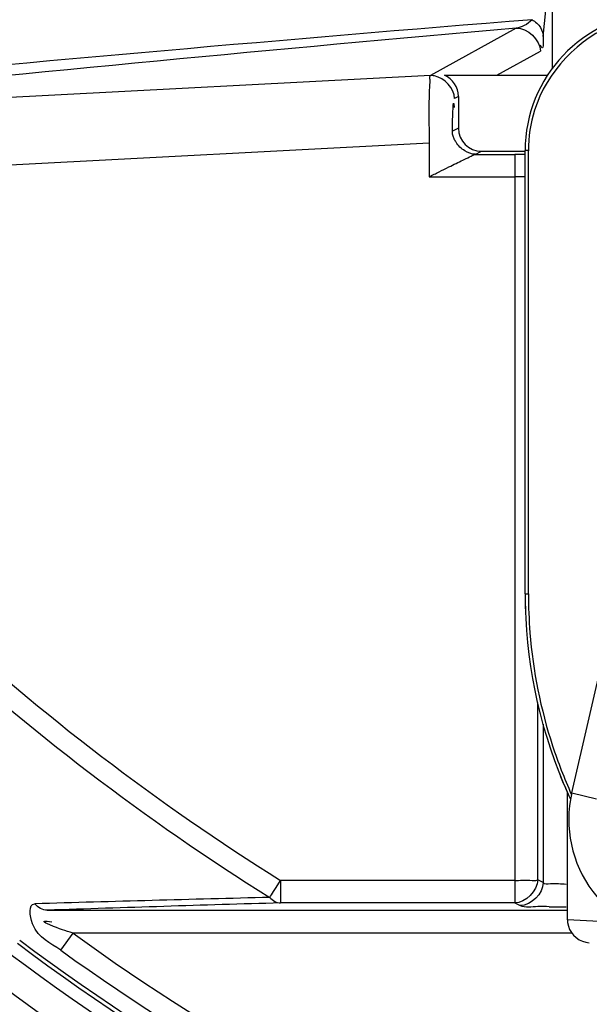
# Model space of a CAD drawing. Header units: inches. Extents: x 22575 to 24734, y 6028 to 6659.
# Tile 88 of 163: x 24480.83 to 24483.75, y 6492.67 to 6497.71. Entities that reach past the tile are written whole.
import ezdxf

# ---------------------------------------------------------------- set-up
doc = ezdxf.new("R2010")
doc.units = ezdxf.units.IN
doc.header["$LTSCALE"] = 0.5
doc.header["$MEASUREMENT"] = 0

# ---------------------------------------------------------------- blocks, each defined once
blk = doc.blocks.new('Flygt Large 14 MGD')
at = {"color": 6, "linetype": 'Continuous'}
for p, q in [((24495.5158, 6492.0458), (24495.5621, 6492.5397)), ((24495.5621, 6491.8824), (24495.5621, 6492.5406)), ((24495.3764, 6492.0891), (24494.9368, 6491.8464)), ((24495.2773, 6491.848), (24495.5005, 6491.9712)), ((24494.9368, 6491.8464), (24491.6806, 6491.6756)), ((24495.0087, 6491.848), (24495.5382, 6491.848)), ((24495.0806, 6491.7394), (24495.0609, 6491.7285)), ((24495.0806, 6491.7394), (24495.0806, 6491.5765)), ((24495.0806, 6491.5765), (24495.0494, 6491.5609)), ((24492.0502, 6491.3496), (24494.9309, 6491.5007)), ((24495.1669, 6491.4426), (24495.1987, 6491.4585)), ((24495.1669, 6491.4426), (24495.3693, 6491.4426)), ((24495.1987, 6491.4585), (24495.4227, 6491.4585)), ((24495.3692, 6491.4426), (24495.3692, 6487.6073)), ((24495.4227, 6489.1905), (24495.4227, 6491.4615)), ((24495.4393, 6491.4615), (24495.4227, 6491.4615)), ((24495.4393, 6489.1907), (24495.4393, 6491.4613)), ((24494.9307, 6491.3276), (24495.3692, 6491.3276)), ((24495.4227, 6489.1905), (24495.4393, 6489.1905)), ((24495.4872, 6487.7252), (24495.4872, 6488.6339)), ((24495.5152, 6488.523), (24495.5152, 6487.7111)), ((24495.6394, 6487.5213), (24495.6394, 6488.178)), ((24495.6619, 6488.1704), (24495.7879, 6488.1413)), ((24494.1467, 6487.6869), (24494.1689, 6487.7222)), ((24494.1689, 6487.7223), (24494.1689, 6487.6073)), ((24495.3692, 6487.7223), (24494.1689, 6487.7223)), ((24495.5152, 6487.7111), (24495.4872, 6487.7252)), ((24494.1333, 6487.6659), (24494.1467, 6487.6869)), ((24495.3692, 6487.6073), (24494.1689, 6487.6073)), ((24495.3692, 6487.6073), (24495.3973, 6487.5932)), ((24492.9726, 6487.5697), (24495.6394, 6487.5697)), ((24495.6394, 6487.5214), (24495.941, 6487.5076)), ((24493.0423, 6487.3644), (24493.1051, 6487.4517)), ((24495.6625, 6487.4517), (24493.1051, 6487.4517))]:
    blk.add_line(p, q, dxfattribs=at)
at = {"color": 7, "linetype": 'Continuous'}
for p, q in [((24494.9309, 6491.5007), (24494.9307, 6491.3276)), ((24495.6619, 6488.1704), (24495.8346, 6488.9181))]:
    blk.add_line(p, q, dxfattribs=at)
blk.add_lwpolyline([(24495.1038, 6491.413), (24495.1169, 6491.4197), (24495.1283, 6491.4253), (24495.1379, 6491.4299), (24495.1454, 6491.4334), (24495.1511, 6491.4361), (24495.156, 6491.4385), (24495.1604, 6491.4405), (24495.164, 6491.4419), (24495.1667, 6491.4426)], dxfattribs=at)
at = {"color": 6, "linetype": 'Continuous'}
for points in [[(24494.1134, 6487.6352), (24494.1173, 6487.6411), (24494.122, 6487.6483), (24494.1333, 6487.6659)], [(24495.6394, 6487.5213), (24495.6403, 6487.5067), (24495.6441, 6487.4885), (24495.6505, 6487.4714), (24495.6594, 6487.4557), (24495.6703, 6487.4417), (24495.6837, 6487.4292), (24495.6992, 6487.4187), (24495.716, 6487.4108), (24495.7336, 6487.4057), (24495.7514, 6487.4034)]]:
    blk.add_lwpolyline(points, dxfattribs=at)
for radius in [16.5354, 13.0393]:
    blk.add_circle((24500.4817, 6497.6747), radius, dxfattribs=at)
for centre, radius, start, end in [((24500.4817, 6497.6747), 16.5917, 117.49465, 109.75854), ((24500.4817, 6497.0055), 13.8976, 91.9859, 268.01409), ((24500.4817, 6497.6747), 13.2284, 91.5783, 88.4217), ((24500.4827, 6497.6665), 13.2319, 193.62745, 269.36225), ((24496.1313, 6491.4615), 0.7087, 93.0015, 180), ((24515.5123, 6243.0095), 249.9288, 94.602395, 95.468922), ((24518.3611, 6231.1445), 261.9549, 95.033789, 95.841709), ((24496.1418, 6491.4607), 0.7025, 162.7322, 179.947), ((24495.3685, 6482.8092), 8.6334, 89.78959, 89.99484), ((24495.3685, 6482.7627), 8.6799, 89.64162, 89.79032), ((24495.3699, 6489.9537), 1.3739, 87.7946, 90.0275), ((24497.9212, 6489.1902), 2.4985, 179.9942, 202.8072), ((24497.9363, 6489.1908), 2.497, 180.0027, 184.5754), ((24497.9047, 6489.1906), 2.482, 181.063, 182.0201), ((24500.5184, 6497.8712), 11.9715, 227.28057, 237.96879), ((24500.518, 6497.8806), 12.0824, 227.30623, 237.9896), ((24497.957, 6489.1929), 2.5178, 184.587, 198.0649), ((24497.9489, 6489.1918), 2.5097, 198.0974, 204.1726), ((24497.9098, 6489.1857), 2.4862, 201.5833, 204.8963), ((24497.9134, 6489.1873), 2.4901, 202.8143, 204.8957), ((24500.4817, 6497.6747), 12.8826, 227.58129, 255.64449), ((24501.295, 6200.368), 287.3571, 91.432059, 91.672359), ((24501.775, 6226.1029), 261.6149, 91.666032, 91.928168), ((24495.6331, 6496.0702), 8.4828, 269.41057, 270.00048), ((24500.4819, 6497.7089), 12.6344, 234.27692, 247.08285), ((24500.5051, 6497.7151), 12.8629, 233.3098, 247.16293), ((24500.5107, 6497.7356), 12.8629, 233.34539, 247.17559), ((24500.6507, 6498.0095), 13.0845, 234.44518, 246.91445)]:
    blk.add_arc(centre, radius, start, end, dxfattribs=at)
at = {"color": 7, "linetype": 'Continuous'}
blk.add_arc((24496.2562, 6488.0332), 0.61, 167, 267, dxfattribs=at)
at = {"color": 6, "linetype": 'Continuous'}
for centre, major_axis, ratio, start_param, end_param in [((24494.9623, 6491.7392), (0.1036, 0.0572), 0.998213, -0.503685, 0.664473), ((24495.1989, 6491.5766), (0.1058, 0.0529), 0.998288, -3.604281, -2.034855)]:
    blk.add_ellipse(centre, major_axis=major_axis, ratio=ratio, start_param=start_param, end_param=end_param, dxfattribs=at)
for points, knots in [([(24508.8642, 6513.5333), (24509.1819, 6513.3882), (24509.829, 6513.1232), (24511.0703, 6512.4795), (24513.1525, 6511.196), (24515.7909, 6508.8649), (24518.2589, 6505.445), (24520.5105, 6500.3153), (24521.1911, 6493.1796), (24518.5751, 6485.0427), (24513.0843, 6478.5027), (24505.5888, 6474.4271), (24497.1569, 6473.2714), (24491.5907, 6474.4564), (24489.0078, 6475.4889)], [0, 0, 0, 0, 0.015697, 0.031393, 0.062773, 0.125436, 0.188116, 0.250802, 0.375528, 0.500306, 0.625148, 0.750062, 0.875014, 1, 1, 1, 1]), ([(24508.7951, 6513.352), (24511.3569, 6512.3104), (24514.9057, 6509.8038), (24518.1433, 6505.2561), (24520.3638, 6500.1182), (24520.9786, 6492.981), (24518.2665, 6484.8785), (24512.6787, 6478.4215), (24505.1131, 6474.4751), (24496.6575, 6473.4854), (24491.1167, 6474.7937), (24488.5579, 6475.8854)], [0, 0, 0, 0, 0.124465, 0.187141, 0.249831, 0.374614, 0.499522, 0.624525, 0.749627, 0.874792, 1, 1, 1, 1]), ([(24475.7765, 6512.4814), (24474.3, 6509.4194), (24472.4498, 6502.792), (24473.3391, 6492.6096), (24477.8407, 6483.5456), (24485.348, 6476.8444), (24494.7881, 6473.5501), (24503.0999, 6474.1401), (24509.0913, 6476.6028), (24514.389, 6480.2085), (24517.3667, 6484.1864), (24518.6518, 6487.0753)], [0, 0, 0, 0, 0.130141, 0.256914, 0.383071, 0.508363, 0.632667, 0.756007, 0.817618, 0.878957, 1, 1, 1, 1]), ([(24475.6571, 6512.3413), (24474.2827, 6509.3972), (24472.4701, 6503.0097), (24473.1803, 6493.086), (24477.4101, 6484.0583), (24484.6571, 6477.1989), (24493.9745, 6473.5931), (24502.3466, 6473.9036), (24508.4861, 6476.1802), (24512.6439, 6478.8318), (24516.1199, 6482.3288), (24517.8546, 6485.1289), (24518.552, 6486.6026)], [0, 0, 0, 0, 0.12495, 0.249862, 0.37474, 0.499589, 0.624414, 0.749191, 0.811899, 0.874607, 0.937303, 1, 1, 1, 1]), ([(24508.2263, 6482.4576), (24506.4086, 6481.3874), (24502.3368, 6479.9069), (24495.8742, 6480.0247), (24489.8589, 6482.389), (24485.0136, 6486.661), (24481.9013, 6492.3176), (24480.8068, 6498.6736), (24481.8393, 6505.0473), (24483.916, 6508.8197), (24485.1813, 6510.5108)], [0, 0, 0, 0, 0.124914, 0.249885, 0.374837, 0.499806, 0.624822, 0.749912, 0.874925, 1, 1, 1, 1]), ([(24486.4825, 6507.4771), (24484.7228, 6504.9649), (24482.5589, 6498.8371), (24484.564, 6489.3934), (24491.1511, 6482.3318), (24497.4135, 6480.5986), (24500.4807, 6480.5982)], [0, 0, 0, 0, 0.249998, 0.500001, 0.750002, 1, 1, 1, 1]), ([(24500.4817, 6481.0778), (24497.5015, 6481.0781), (24491.417, 6482.7643), (24485.0197, 6489.6262), (24483.0706, 6498.8017), (24485.1783, 6504.7524), (24486.8875, 6507.1932)], [0, 0, 0, 0, 0.250025, 0.500032, 0.750017, 1, 1, 1, 1]), ([(24500.0002, 6483.2692), (24498.3727, 6483.3257), (24495.1061, 6484.0241), (24490.8897, 6486.7043), (24487.8571, 6490.6916), (24486.8937, 6493.9104), (24486.7099, 6495.5406)], [0, 0, 0, 0, 0.24915, 0.49873, 0.749004, 1, 1, 1, 1]), ([(24495.4579, 6492.1324), (24495.4464, 6492.1202), (24495.4211, 6492.1008), (24495.3908, 6492.091), (24495.3764, 6492.0891)], [0, 0, 0, 0, 0.535105, 1, 1, 1, 1]), ([(24495.4578, 6492.1324), (24495.4753, 6492.123), (24495.5039, 6492.0977), (24495.5153, 6492.0614), (24495.5158, 6492.045)], [0, 0, 0, 0, 0.546375, 1, 1, 1, 1]), ([(24495.5158, 6492.045), (24495.514, 6492.0263), (24495.5208, 6491.9686), (24495.5018, 6491.9974), (24495.5013, 6492.0025)], [0, 0, 0, 0, 0.784707, 1, 1, 1, 1]), ([(24495.3692, 6487.7223), (24495.3953, 6487.7223), (24495.4333, 6487.7273), (24495.4753, 6487.7193), (24495.4872, 6487.7252)], [0, 0, 0, 0, 0.663038, 1, 1, 1, 1]), ([(24495.6332, 6487.7023), (24495.6061, 6487.7023), (24495.5721, 6487.7099), (24495.5221, 6487.7009), (24495.5152, 6487.7111)], [0, 0, 0, 0, 0.68663, 1, 1, 1, 1]), ([(24493.0431, 6487.3655), (24492.9896, 6487.4041), (24492.8967, 6487.4288), (24492.8748, 6487.6005), (24492.9091, 6487.6026)], [0, 0, 0, 0, 0.657239, 1, 1, 1, 1]), ([(24492.9726, 6487.5697), (24492.9609, 6487.57), (24492.9366, 6487.5771), (24492.9172, 6487.5929), (24492.9091, 6487.6026)], [0, 0, 0, 0, 0.482069, 1, 1, 1, 1]), ([(24494.1134, 6487.6352), (24494.1208, 6487.627), (24494.1377, 6487.6135), (24494.1588, 6487.6075), (24494.1689, 6487.6073)], [0, 0, 0, 0, 0.521624, 1, 1, 1, 1]), ([(24495.5458, 6487.5878), (24495.5263, 6487.588), (24495.4778, 6487.5921), (24495.4242, 6487.5799), (24495.3973, 6487.5932)], [0, 0, 0, 0, 0.393603, 1, 1, 1, 1]), ([(24493.1051, 6487.4517), (24493.0652, 6487.466), (24493.0323, 6487.4737), (24492.9352, 6487.5168), (24492.9834, 6487.5127), (24492.9969, 6487.5109)], [0, 0, 0, 0, 0.629076, 0.796792, 1, 1, 1, 1])]:
    blk.add_open_spline(points, degree=3, knots=knots, dxfattribs=at)
for points in [[(24495.3764, 6492.0891), (24495.4334, 6492.092), (24495.5004, 6492.0283), (24495.5005, 6491.9712)], [(24495.8884, 6492.1128), (24495.6986, 6492.0407), (24495.5314, 6491.8631), (24495.471, 6491.6692)], [(24495.4872, 6487.7252), (24495.487, 6487.6696), (24495.4248, 6487.6074), (24495.3692, 6487.6073)], [(24495.5152, 6487.7111), (24495.5151, 6487.6556), (24495.4529, 6487.5933), (24495.3973, 6487.5932)]]:
    blk.add_open_spline(points, degree=3, dxfattribs=at)
at = {"color": 7, "linetype": 'Continuous'}
for points, knots in [([(24494.9368, 6491.8464), (24494.9312, 6491.8421), (24494.9363, 6491.8116), (24494.9313, 6491.7897), (24494.9309, 6491.7718)], [0, 0, 0, 0, 0.282167, 1, 1, 1, 1]), ([(24494.9578, 6491.8446), (24494.9543, 6491.8454), (24494.9473, 6491.8464), (24494.9402, 6491.8466), (24494.9368, 6491.8464)], [0, 0, 0, 0, 0.505557, 1, 1, 1, 1]), ([(24495.0494, 6491.5609), (24495.0497, 6491.5816), (24495.0507, 6491.6249), (24495.052, 6491.6583), (24495.0547, 6491.7193), (24495.0587, 6491.6906), (24495.0593, 6491.6834)], [0, 0, 0, 0, 0.37529, 0.705915, 0.869086, 1, 1, 1, 1]), ([(24495.052, 6491.5406), (24495.0512, 6491.544), (24495.0499, 6491.5507), (24495.0494, 6491.5575), (24495.0494, 6491.5609)], [0, 0, 0, 0, 0.50531, 1, 1, 1, 1]), ([(24495.0686, 6491.5041), (24495.0648, 6491.5098), (24495.0582, 6491.5215), (24495.0536, 6491.5342), (24495.052, 6491.5406)], [0, 0, 0, 0, 0.509848, 1, 1, 1, 1]), ([(24495.1673, 6491.4428), (24495.1482, 6491.4428), (24495.1088, 6491.4581), (24495.08, 6491.4869), (24495.0686, 6491.5041)], [0, 0, 0, 0, 0.480552, 1, 1, 1, 1]), ([(24495.0318, 6491.3782), (24495.044, 6491.3842), (24495.0679, 6491.3961), (24495.0919, 6491.4076), (24495.1038, 6491.413)], [0, 0, 0, 0, 0.510786, 1, 1, 1, 1]), ([(24494.9307, 6491.3276), (24494.9476, 6491.3359), (24494.9814, 6491.3528), (24495.015, 6491.3698), (24495.0318, 6491.3782)], [0, 0, 0, 0, 0.501818, 1, 1, 1, 1])]:
    blk.add_open_spline(points, degree=3, knots=knots, dxfattribs=at)
for points in [[(24495.0609, 6491.7285), (24495.0608, 6491.7803), (24495.0085, 6491.834), (24494.9578, 6491.8446)], [(24494.9309, 6491.7718), (24494.9285, 6491.6815), (24494.9296, 6491.591), (24494.9309, 6491.5007)]]:
    blk.add_open_spline(points, degree=3, dxfattribs=at)

msp = doc.modelspace()

# ---------------------------------------------------------------- block references
msp.add_blockref('Flygt Large 14 MGD', (-12, 5.5781))

doc.saveas('drawing.dxf')
